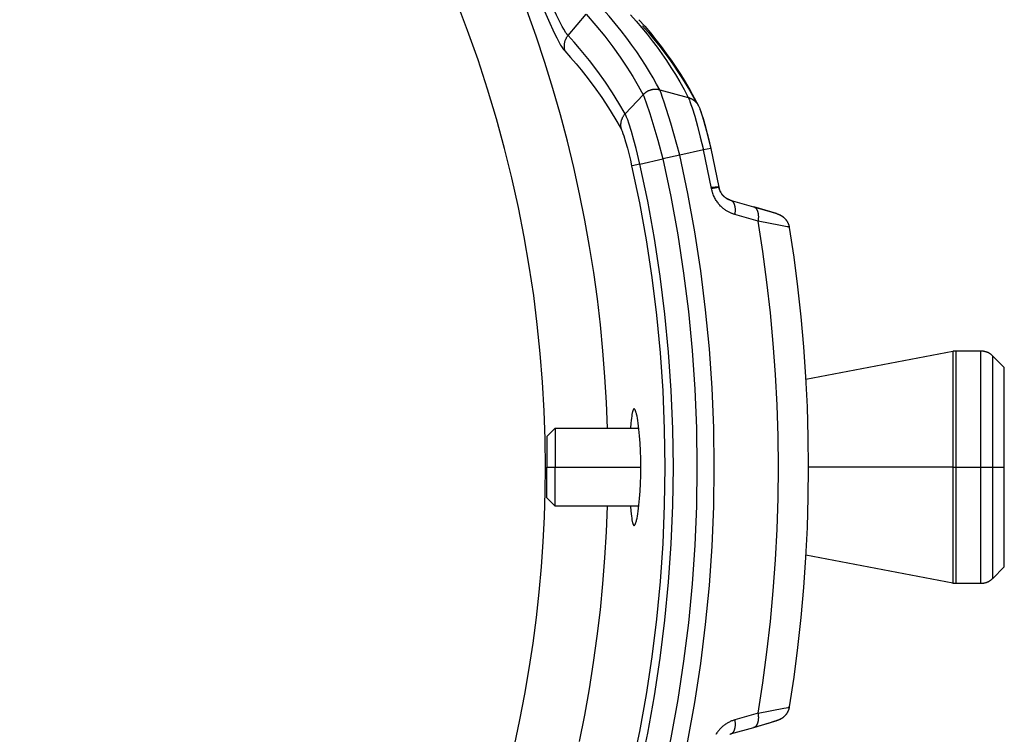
# Model space of a CAD drawing. Header units: millimetres. Extents: x -5878 to -4878, y 4408 to 5408.
# Tile 115 of 119: x -5133 to -5073, y 5123 to 5166. Entities that reach past the tile are written whole.
import ezdxf

# ---------------------------------------------------------------- set-up
doc = ezdxf.new("R2010")
doc.units = ezdxf.units.MM
doc.layers.add('SHOW Mini_Safetyfree Holder', color=7, linetype='Continuous', true_color=0x000000)
doc.styles.add('Arial Standard', font='txt')
doc.dimstyles.get("Standard").update_dxf_attribs({"dimscale": 10, "dimtxt": 2.5, "dimasz": 3, "dimexe": 1, "dimexo": 0.5, "dimgap": 0.8, "dimtad": 1, "dimtoh": 1, "dimzin": 1, "dimdsep": 46, "dimtxsty": 'Arial Standard', "dimblk": 'OPEN90', "dimcen": 2.5, "dimadec": 1, "dimazin": 1, "dimtfac": 1, "dimtdec": 4, "dimtix": 1, "dimtofl": 0, "dimtmove": 1, "dimatfit": 3, "dimldrblk": 'OPEN90', "dimfxl": 1, "dimtolj": 1, "dimtzin": 1, "dimarcsym": 0})

# ---------------------------------------------------------------- blocks, each defined once
blk = doc.blocks.new('*D5')
at = {"layer": 'Defpoints', "color": 0}
for p in [(-5274.713, 5257.497), (-5274.713, 5160.984), (-5085.213, 5160.984)]:
    blk.add_point(p, dxfattribs=at)
at = {"layer": 'SHOW Mini_Safetyfree Holder', "color": 0, "lineweight": -2}
for p, q in [((-5274.713, 5166.984), (-5274.713, 5260.497)), ((-5085.213, 5166.984), (-5085.213, 5260.497)), ((-5091.213, 5257.497), (-5268.713, 5257.497))]:
    blk.add_line(p, q, dxfattribs=at)
at = {"layer": 'SHOW Mini_Safetyfree Holder', "color": 0}
for points in [[(-5268.713, 5258.497), (-5268.713, 5256.497), (-5274.713, 5257.497)], [(-5091.213, 5256.497), (-5091.213, 5258.497), (-5085.213, 5257.497)]]:
    blk.add_solid(points, dxfattribs=at)
at = {"layer": 'SHOW Mini_Safetyfree Holder', "color": 0, "insert": (-5179.963, 5264.492), "char_height": 9, "attachment_point": 5, "style": 'Arial Standard'}
blk.add_mtext('\\A1;189.50', dxfattribs=at)
blk = doc.blocks.new('*D6')
at = {"layer": 'Defpoints', "color": 0}
for p in [(-5280.926, 5291.317), (-5280.926, 5160.984), (-5073.426, 5160.984)]:
    blk.add_point(p, dxfattribs=at)
at = {"layer": 'SHOW Mini_Safetyfree Holder', "color": 0, "lineweight": -2}
for p, q in [((-5280.926, 5166.984), (-5280.926, 5294.317)), ((-5073.426, 5166.984), (-5073.426, 5294.317)), ((-5079.426, 5291.317), (-5274.926, 5291.317))]:
    blk.add_line(p, q, dxfattribs=at)
at = {"layer": 'SHOW Mini_Safetyfree Holder', "color": 0}
for points in [[(-5274.926, 5292.317), (-5274.926, 5290.317), (-5280.926, 5291.317)], [(-5079.426, 5290.317), (-5079.426, 5292.317), (-5073.426, 5291.317)]]:
    blk.add_solid(points, dxfattribs=at)
at = {"layer": 'SHOW Mini_Safetyfree Holder', "color": 0, "insert": (-5177.176, 5298.311), "char_height": 9, "attachment_point": 5, "style": 'Arial Standard'}
blk.add_mtext('\\A1;207.50', dxfattribs=at)

msp = doc.modelspace()

# ---------------------------------------------------------------- linework, layer by layer
at = {"layer": 'SHOW Mini_Safetyfree Holder', "color": 18, "lineweight": -3, "true_color": 0x000000}
for points in [[(-5102.058, 5169.346), (-5101.202, 5167.254), (-5100.827, 5166.388), (-5100.483, 5165.642), (-5100.335, 5165.342), (-5100.206, 5165.095), (-5100.096, 5164.899), (-5100.047, 5164.817), (-5100.002, 5164.745), (-5099.96, 5164.682), (-5099.94, 5164.654), (-5099.921, 5164.628), (-5099.903, 5164.604), (-5099.885, 5164.582), (-5099.869, 5164.563), (-5099.853, 5164.545)], [(-5099.652, 5165.476), (-5099.664, 5165.488), (-5099.677, 5165.502), (-5099.69, 5165.517), (-5099.703, 5165.534), (-5099.717, 5165.552), (-5099.732, 5165.571), (-5099.763, 5165.615), (-5099.796, 5165.664), (-5099.831, 5165.719), (-5099.91, 5165.851), (-5100.001, 5166.014), (-5100.104, 5166.21), (-5100.345, 5166.703), (-5100.618, 5167.302), (-5101.212, 5168.7), (-5101.554, 5169.544)], [(-5101.014, 5139.508), (-5101.033, 5141.198), (-5101.09, 5142.903), (-5101.186, 5144.62), (-5101.322, 5146.35), (-5101.499, 5148.091), (-5101.718, 5149.841), (-5101.98, 5151.6), (-5102.285, 5153.365), (-5102.635, 5155.135), (-5103.029, 5156.909), (-5103.468, 5158.685), (-5103.953, 5160.462), (-5104.485, 5162.237), (-5105.063, 5164.01), (-5105.688, 5165.777), (-5106.361, 5167.539)], [(-5097.281, 5141.858), (-5097.341, 5143.399), (-5097.431, 5144.949), (-5097.553, 5146.506), (-5097.706, 5148.069), (-5097.891, 5149.638), (-5098.108, 5151.212), (-5098.357, 5152.789), (-5098.64, 5154.37), (-5098.956, 5155.952), (-5099.306, 5157.535), (-5099.689, 5159.117), (-5100.107, 5160.699), (-5100.558, 5162.278), (-5101.045, 5163.854), (-5101.565, 5165.426), (-5102.12, 5166.991)], [(-5094.14, 5162.199), (-5094.332, 5162.555), (-5094.538, 5162.921), (-5094.76, 5163.298), (-5094.997, 5163.685), (-5095.252, 5164.081), (-5095.524, 5164.486), (-5095.815, 5164.9), (-5096.126, 5165.322), (-5096.458, 5165.752), (-5096.811, 5166.19), (-5097.187, 5166.635), (-5097.587, 5167.087)], [(-5099.652, 5165.476), (-5098.57, 5166.749)], [(-5098.57, 5166.749), (-5097.982, 5166.081), (-5097.447, 5165.429), (-5096.959, 5164.793), (-5096.517, 5164.175), (-5096.117, 5163.577), (-5095.756, 5162.999), (-5095.431, 5162.443), (-5095.14, 5161.911)], [(-5095.894, 5166.719), (-5095.552, 5166.333), (-5095.221, 5165.943), (-5094.902, 5165.552), (-5094.595, 5165.16), (-5094.301, 5164.769), (-5094.018, 5164.375), (-5093.742, 5163.973), (-5093.47, 5163.558), (-5093.201, 5163.127), (-5092.936, 5162.68), (-5092.676, 5162.218), (-5092.423, 5161.742)], [(-5095.387, 5166.425), (-5095.037, 5166.028), (-5094.698, 5165.626), (-5094.369, 5165.22), (-5094.051, 5164.809), (-5093.746, 5164.399), (-5093.451, 5163.984), (-5093.166, 5163.566), (-5092.891, 5163.143), (-5092.603, 5162.677), (-5092.327, 5162.206), (-5092.063, 5161.731), (-5091.811, 5161.251)], [(-5095.185, 5166.065), (-5094.845, 5165.674), (-5094.516, 5165.281), (-5094.198, 5164.886), (-5093.893, 5164.49), (-5093.6, 5164.096), (-5093.318, 5163.698), (-5093.044, 5163.292), (-5092.774, 5162.873), (-5092.354, 5162.18), (-5092.148, 5161.818), (-5091.945, 5161.447)], [(-5099.652, 5165.476), (-5099.671, 5165.452), (-5099.69, 5165.428), (-5099.708, 5165.404), (-5099.725, 5165.378), (-5099.742, 5165.352), (-5099.758, 5165.326), (-5099.773, 5165.298), (-5099.787, 5165.271), (-5099.801, 5165.242), (-5099.814, 5165.214), (-5099.826, 5165.184), (-5099.837, 5165.155), (-5099.847, 5165.125), (-5099.856, 5165.094), (-5099.864, 5165.064), (-5099.871, 5165.033), (-5099.877, 5165.002), (-5099.882, 5164.97), (-5099.887, 5164.939), (-5099.89, 5164.908), (-5099.892, 5164.876), (-5099.893, 5164.845), (-5099.893, 5164.814), (-5099.893, 5164.783), (-5099.891, 5164.752), (-5099.888, 5164.721), (-5099.884, 5164.691), (-5099.88, 5164.661), (-5099.874, 5164.632), (-5099.868, 5164.602), (-5099.861, 5164.573), (-5099.853, 5164.545)], [(-5096.219, 5160.766), (-5096.594, 5161.413), (-5096.979, 5162.031), (-5097.401, 5162.664), (-5097.861, 5163.308), (-5098.371, 5163.976), (-5098.653, 5164.326), (-5098.958, 5164.691), (-5099.29, 5165.074), (-5099.652, 5165.476)], [(-5099.853, 5164.545), (-5099.496, 5164.147), (-5099.167, 5163.765), (-5098.866, 5163.402), (-5098.588, 5163.055), (-5098.084, 5162.391), (-5097.63, 5161.75), (-5097.214, 5161.121), (-5096.835, 5160.506), (-5096.466, 5159.862)], [(-5094.14, 5162.199), (-5094.162, 5162.204), (-5094.184, 5162.209), (-5094.206, 5162.214), (-5094.228, 5162.218), (-5094.251, 5162.222), (-5094.273, 5162.225), (-5094.296, 5162.227), (-5094.318, 5162.229), (-5094.341, 5162.231), (-5094.363, 5162.232), (-5094.386, 5162.232), (-5094.409, 5162.232), (-5094.432, 5162.232), (-5094.454, 5162.231), (-5094.477, 5162.229), (-5094.5, 5162.227), (-5094.522, 5162.225), (-5094.545, 5162.222), (-5094.567, 5162.218), (-5094.59, 5162.214), (-5094.612, 5162.209), (-5094.634, 5162.204), (-5094.656, 5162.199), (-5094.678, 5162.193), (-5094.7, 5162.186), (-5094.722, 5162.179), (-5094.743, 5162.172), (-5094.765, 5162.164), (-5094.786, 5162.155), (-5094.807, 5162.146), (-5094.828, 5162.137), (-5094.848, 5162.127), (-5094.869, 5162.117), (-5094.889, 5162.106), (-5094.909, 5162.095), (-5094.928, 5162.083), (-5094.948, 5162.071), (-5094.967, 5162.058), (-5094.985, 5162.045), (-5095.004, 5162.032), (-5095.022, 5162.018), (-5095.04, 5162.004), (-5095.058, 5161.989), (-5095.075, 5161.975), (-5095.092, 5161.959), (-5095.108, 5161.944), (-5095.124, 5161.928), (-5095.14, 5161.911)], [(-5092.929, 5158.273), (-5093.472, 5160.197), (-5093.868, 5161.461), (-5093.968, 5161.754), (-5094.061, 5162.009), (-5094.103, 5162.114), (-5094.122, 5162.16), (-5094.14, 5162.199)], [(-5094.14, 5162.199), (-5092.423, 5161.742)], [(-5096.219, 5160.766), (-5095.14, 5161.911)], [(-5095.14, 5161.911), (-5095.121, 5161.869), (-5095.1, 5161.82), (-5095.055, 5161.706), (-5094.954, 5161.429), (-5094.737, 5160.776), (-5094.256, 5159.175), (-5093.946, 5158.055)], [(-5092.423, 5161.742), (-5092.413, 5161.721), (-5092.402, 5161.697), (-5092.379, 5161.643), (-5092.353, 5161.577), (-5092.325, 5161.503), (-5092.262, 5161.325), (-5092.192, 5161.114), (-5092.04, 5160.615), (-5091.875, 5160.029), (-5091.7, 5159.357), (-5091.514, 5158.59)], [(-5092.423, 5161.742), (-5092.399, 5161.735), (-5092.376, 5161.728), (-5092.352, 5161.72), (-5092.328, 5161.711), (-5092.305, 5161.702), (-5092.282, 5161.692), (-5092.258, 5161.682), (-5092.236, 5161.671), (-5092.213, 5161.659), (-5092.191, 5161.647), (-5092.169, 5161.634), (-5092.147, 5161.62), (-5092.126, 5161.606), (-5092.105, 5161.591), (-5092.084, 5161.576), (-5092.064, 5161.56), (-5092.044, 5161.544), (-5092.025, 5161.527), (-5092.006, 5161.51), (-5091.988, 5161.492), (-5091.97, 5161.474), (-5091.953, 5161.456), (-5091.936, 5161.437), (-5091.92, 5161.417), (-5091.904, 5161.397), (-5091.889, 5161.377), (-5091.875, 5161.357), (-5091.861, 5161.336), (-5091.848, 5161.315), (-5091.835, 5161.294), (-5091.823, 5161.273), (-5091.812, 5161.251)], [(-5091.812, 5161.251), (-5091.79, 5161.207), (-5091.77, 5161.162), (-5091.751, 5161.119), (-5091.734, 5161.078), (-5091.702, 5160.993), (-5091.669, 5160.903), (-5091.604, 5160.708), (-5091.535, 5160.484), (-5091.392, 5159.977), (-5091.239, 5159.382), (-5091.076, 5158.686)], [(-5091.734, 5161.04), (-5091.725, 5161.021), (-5091.715, 5161), (-5091.705, 5160.976), (-5091.694, 5160.949), (-5091.67, 5160.887), (-5091.644, 5160.815), (-5091.587, 5160.641), (-5091.523, 5160.434), (-5091.386, 5159.949), (-5091.237, 5159.368), (-5091.077, 5158.686)], [(-5096.219, 5160.766), (-5096.239, 5160.744), (-5096.259, 5160.721), (-5096.278, 5160.698), (-5096.296, 5160.674), (-5096.314, 5160.649), (-5096.331, 5160.624), (-5096.347, 5160.598), (-5096.363, 5160.571), (-5096.378, 5160.544), (-5096.392, 5160.517), (-5096.405, 5160.488), (-5096.417, 5160.46), (-5096.428, 5160.431), (-5096.439, 5160.402), (-5096.449, 5160.372), (-5096.457, 5160.342), (-5096.465, 5160.312), (-5096.472, 5160.282), (-5096.477, 5160.251), (-5096.482, 5160.221), (-5096.486, 5160.19), (-5096.489, 5160.159), (-5096.491, 5160.129), (-5096.492, 5160.098), (-5096.492, 5160.068), (-5096.491, 5160.038), (-5096.489, 5160.008), (-5096.486, 5159.978), (-5096.482, 5159.948), (-5096.477, 5159.919), (-5096.472, 5159.891), (-5096.466, 5159.862)], [(-5095.329, 5157.743), (-5095.558, 5158.676), (-5095.695, 5159.188), (-5095.844, 5159.708), (-5095.996, 5160.191), (-5096.066, 5160.395), (-5096.128, 5160.561), (-5096.155, 5160.628), (-5096.179, 5160.683), (-5096.2, 5160.729), (-5096.21, 5160.748), (-5096.219, 5160.766)], [(-5096.466, 5159.862), (-5096.459, 5159.85), (-5096.451, 5159.835), (-5096.444, 5159.819), (-5096.436, 5159.802), (-5096.418, 5159.761), (-5096.399, 5159.712), (-5096.354, 5159.588), (-5096.302, 5159.437), (-5096.193, 5159.081), (-5096.087, 5158.698), (-5095.903, 5157.966), (-5095.828, 5157.638)], [(-5091.514, 5158.59), (-5092.929, 5158.273)], [(-5091.076, 5158.686), (-5091.076, 5158.686), (-5091.076, 5158.686), (-5091.076, 5158.686), (-5091.076, 5158.686), (-5091.076, 5158.686), (-5091.076, 5158.686), (-5091.076, 5158.686), (-5091.076, 5158.686), (-5091.076, 5158.686), (-5091.076, 5158.686), (-5091.076, 5158.686), (-5091.076, 5158.686), (-5091.514, 5158.59)], [(-5091.03, 5156.27), (-5091.514, 5158.59)], [(-5091.077, 5158.686), (-5090.591, 5156.355)], [(-5091.076, 5158.686), (-5090.589, 5156.356)], [(-5095.329, 5157.743), (-5093.946, 5158.055)], [(-5092.929, 5158.273), (-5093.946, 5158.055)], [(-5093.946, 5158.055), (-5093.472, 5155.782), (-5093.059, 5153.492), (-5092.708, 5151.186), (-5092.419, 5148.866), (-5092.194, 5146.536), (-5092.033, 5144.198), (-5091.936, 5141.855), (-5091.904, 5139.509), (-5091.936, 5137.163), (-5092.033, 5134.82), (-5092.194, 5132.482), (-5092.419, 5130.152), (-5092.707, 5127.833), (-5093.058, 5125.526), (-5093.471, 5123.236), (-5093.945, 5120.963)], [(-5092.93, 5120.741), (-5092.45, 5123.04), (-5092.032, 5125.358), (-5091.677, 5127.692), (-5091.386, 5130.039), (-5091.158, 5132.396), (-5090.995, 5134.762), (-5090.897, 5137.133), (-5090.864, 5139.507), (-5090.897, 5141.88), (-5090.995, 5144.251), (-5091.158, 5146.617), (-5091.385, 5148.975), (-5091.677, 5151.322), (-5092.032, 5153.655), (-5092.449, 5155.973), (-5092.929, 5158.273)], [(-5095.329, 5157.743), (-5095.805, 5157.641), (-5095.82, 5157.639), (-5095.825, 5157.638), (-5095.827, 5157.638), (-5095.828, 5157.638), (-5095.828, 5157.638)], [(-5095.828, 5157.638), (-5095.365, 5155.416), (-5094.961, 5153.177), (-5094.618, 5150.922), (-5094.336, 5148.655), (-5094.116, 5146.377), (-5093.958, 5144.092), (-5093.864, 5141.801), (-5093.832, 5139.508), (-5093.864, 5137.214), (-5093.958, 5134.924), (-5094.116, 5132.638), (-5094.336, 5130.361), (-5094.618, 5128.093), (-5094.961, 5125.839), (-5095.365, 5123.6), (-5095.828, 5121.378)], [(-5095.329, 5121.272), (-5094.863, 5123.506), (-5094.457, 5125.758), (-5094.112, 5128.026), (-5093.828, 5130.307), (-5093.607, 5132.598), (-5093.449, 5134.897), (-5093.354, 5137.201), (-5093.322, 5139.507), (-5093.354, 5141.814), (-5093.449, 5144.118), (-5093.607, 5146.417), (-5093.828, 5148.708), (-5094.112, 5150.989), (-5094.457, 5153.256), (-5094.863, 5155.509), (-5095.329, 5157.743)], [(-5090.591, 5156.355), (-5090.69, 5156.347), (-5090.798, 5156.341), (-5090.916, 5156.337), (-5091.043, 5156.336)], [(-5091.03, 5156.27), (-5090.707, 5156.333), (-5090.618, 5156.35), (-5090.597, 5156.354), (-5090.591, 5156.355), (-5090.59, 5156.356), (-5090.59, 5156.356), (-5090.589, 5156.356), (-5090.589, 5156.356), (-5090.589, 5156.356)], [(-5089.63, 5154.709), (-5089.666, 5154.72), (-5089.703, 5154.732), (-5089.739, 5154.744), (-5089.776, 5154.758), (-5089.814, 5154.773), (-5089.851, 5154.788), (-5089.889, 5154.805), (-5089.928, 5154.823), (-5089.966, 5154.842), (-5090.005, 5154.862), (-5090.044, 5154.884), (-5090.083, 5154.907), (-5090.122, 5154.931), (-5090.162, 5154.956), (-5090.202, 5154.983), (-5090.241, 5155.012), (-5090.281, 5155.042), (-5090.321, 5155.073), (-5090.361, 5155.107), (-5090.401, 5155.142), (-5090.44, 5155.179), (-5090.48, 5155.218), (-5090.519, 5155.26), (-5090.559, 5155.304), (-5090.598, 5155.35), (-5090.636, 5155.399), (-5090.674, 5155.45), (-5090.711, 5155.503), (-5090.747, 5155.557), (-5090.782, 5155.614), (-5090.815, 5155.673), (-5090.847, 5155.732), (-5090.877, 5155.794), (-5090.905, 5155.857), (-5090.931, 5155.921), (-5090.943, 5155.954), (-5090.955, 5155.987), (-5090.966, 5156.021), (-5090.977, 5156.055), (-5090.987, 5156.09), (-5090.997, 5156.125), (-5091.015, 5156.196), (-5091.03, 5156.27)], [(-5089.908, 5155.579), (-5089.925, 5155.585), (-5089.943, 5155.59), (-5089.961, 5155.597), (-5089.979, 5155.603), (-5089.997, 5155.611), (-5090.015, 5155.619), (-5090.034, 5155.627), (-5090.052, 5155.636), (-5090.071, 5155.645), (-5090.09, 5155.655), (-5090.109, 5155.666), (-5090.128, 5155.677), (-5090.147, 5155.69), (-5090.166, 5155.702), (-5090.186, 5155.716), (-5090.205, 5155.73), (-5090.224, 5155.745), (-5090.244, 5155.761), (-5090.263, 5155.777), (-5090.283, 5155.795), (-5090.302, 5155.813), (-5090.321, 5155.833), (-5090.34, 5155.853), (-5090.36, 5155.875), (-5090.379, 5155.898), (-5090.397, 5155.922), (-5090.416, 5155.948), (-5090.434, 5155.974), (-5090.452, 5156.001), (-5090.469, 5156.029), (-5090.485, 5156.058), (-5090.5, 5156.088), (-5090.515, 5156.119), (-5090.529, 5156.151), (-5090.542, 5156.183), (-5090.554, 5156.216), (-5090.564, 5156.25), (-5090.574, 5156.284), (-5090.583, 5156.32), (-5090.591, 5156.355)], [(-5090.589, 5156.356), (-5090.586, 5156.337), (-5090.582, 5156.319), (-5090.577, 5156.301), (-5090.573, 5156.283), (-5090.563, 5156.248), (-5090.551, 5156.213), (-5090.539, 5156.179), (-5090.525, 5156.146), (-5090.511, 5156.113), (-5090.496, 5156.081), (-5090.48, 5156.051), (-5090.463, 5156.021), (-5090.445, 5155.993), (-5090.427, 5155.965), (-5090.409, 5155.939), (-5090.39, 5155.914), (-5090.37, 5155.889), (-5090.35, 5155.866), (-5090.331, 5155.845), (-5090.312, 5155.825), (-5090.293, 5155.806), (-5090.273, 5155.787), (-5090.253, 5155.77), (-5090.233, 5155.753), (-5090.213, 5155.737), (-5090.193, 5155.722), (-5090.174, 5155.708), (-5090.155, 5155.695), (-5090.136, 5155.683), (-5090.117, 5155.671), (-5090.098, 5155.66), (-5090.078, 5155.65), (-5090.059, 5155.64), (-5090.04, 5155.63), (-5090.022, 5155.622), (-5090.005, 5155.614), (-5089.987, 5155.607), (-5089.969, 5155.6), (-5089.951, 5155.594), (-5089.933, 5155.587), (-5089.915, 5155.582), (-5089.898, 5155.576)], [(-5089.898, 5155.576), (-5088.501, 5155.177)], [(-5089.898, 5155.576), (-5089.893, 5155.575), (-5089.888, 5155.574), (-5089.884, 5155.572), (-5089.879, 5155.57), (-5089.874, 5155.569), (-5089.869, 5155.567), (-5089.865, 5155.565), (-5089.86, 5155.563), (-5089.856, 5155.56), (-5089.851, 5155.558), (-5089.846, 5155.556), (-5089.842, 5155.553), (-5089.837, 5155.551), (-5089.833, 5155.548), (-5089.828, 5155.545), (-5089.824, 5155.542), (-5089.819, 5155.539), (-5089.815, 5155.536), (-5089.811, 5155.533), (-5089.806, 5155.53), (-5089.802, 5155.526), (-5089.797, 5155.523), (-5089.793, 5155.519), (-5089.789, 5155.516), (-5089.781, 5155.508), (-5089.772, 5155.5), (-5089.764, 5155.491), (-5089.756, 5155.482), (-5089.748, 5155.473), (-5089.741, 5155.463), (-5089.733, 5155.453), (-5089.726, 5155.442), (-5089.719, 5155.431), (-5089.712, 5155.42), (-5089.705, 5155.408), (-5089.698, 5155.396), (-5089.692, 5155.383), (-5089.686, 5155.37), (-5089.68, 5155.357), (-5089.674, 5155.343), (-5089.668, 5155.329), (-5089.663, 5155.315), (-5089.658, 5155.3), (-5089.653, 5155.285), (-5089.649, 5155.27), (-5089.644, 5155.254), (-5089.64, 5155.239), (-5089.637, 5155.222), (-5089.633, 5155.206), (-5089.63, 5155.189), (-5089.624, 5155.155), (-5089.619, 5155.12), (-5089.615, 5155.084), (-5089.612, 5155.048), (-5089.611, 5155.011), (-5089.61, 5154.974), (-5089.61, 5154.936), (-5089.611, 5154.898), (-5089.613, 5154.86), (-5089.616, 5154.822), (-5089.62, 5154.784), (-5089.624, 5154.747), (-5089.63, 5154.709)], [(-5088.501, 5155.177), (-5087.444, 5154.867), (-5087.111, 5154.761), (-5087.032, 5154.732), (-5086.982, 5154.713), (-5086.956, 5154.702), (-5086.93, 5154.69), (-5086.906, 5154.678), (-5086.879, 5154.664), (-5086.86, 5154.654), (-5086.841, 5154.643), (-5086.821, 5154.631), (-5086.8, 5154.618), (-5086.781, 5154.606), (-5086.762, 5154.593), (-5086.743, 5154.579), (-5086.724, 5154.564), (-5086.711, 5154.554), (-5086.698, 5154.543), (-5086.672, 5154.52), (-5086.646, 5154.496), (-5086.621, 5154.471), (-5086.597, 5154.445), (-5086.573, 5154.418), (-5086.562, 5154.404), (-5086.551, 5154.391), (-5086.54, 5154.377), (-5086.53, 5154.362), (-5086.513, 5154.338), (-5086.497, 5154.314), (-5086.481, 5154.289), (-5086.467, 5154.263), (-5086.453, 5154.237), (-5086.44, 5154.211), (-5086.427, 5154.185), (-5086.416, 5154.158), (-5086.405, 5154.13), (-5086.395, 5154.103), (-5086.386, 5154.075), (-5086.377, 5154.047), (-5086.37, 5154.019), (-5086.363, 5153.99), (-5086.357, 5153.961), (-5086.352, 5153.932)], [(-5088.501, 5155.177), (-5088.496, 5155.175), (-5088.491, 5155.174), (-5088.486, 5155.172), (-5088.482, 5155.171), (-5088.477, 5155.169), (-5088.472, 5155.167), (-5088.468, 5155.165), (-5088.463, 5155.163), (-5088.458, 5155.161), (-5088.454, 5155.158), (-5088.449, 5155.156), (-5088.445, 5155.153), (-5088.44, 5155.151), (-5088.435, 5155.148), (-5088.431, 5155.145), (-5088.426, 5155.143), (-5088.422, 5155.14), (-5088.418, 5155.136), (-5088.413, 5155.133), (-5088.409, 5155.13), (-5088.404, 5155.127), (-5088.4, 5155.123), (-5088.396, 5155.119), (-5088.391, 5155.116), (-5088.383, 5155.108), (-5088.375, 5155.1), (-5088.366, 5155.091), (-5088.358, 5155.082), (-5088.35, 5155.073), (-5088.343, 5155.063), (-5088.335, 5155.053), (-5088.328, 5155.042), (-5088.321, 5155.031), (-5088.314, 5155.019), (-5088.307, 5155.008), (-5088.3, 5154.995), (-5088.294, 5154.983), (-5088.288, 5154.97), (-5088.282, 5154.956), (-5088.276, 5154.943), (-5088.27, 5154.929), (-5088.265, 5154.914), (-5088.26, 5154.899), (-5088.255, 5154.884), (-5088.251, 5154.869), (-5088.246, 5154.853), (-5088.242, 5154.837), (-5088.238, 5154.821), (-5088.235, 5154.804), (-5088.231, 5154.788), (-5088.226, 5154.753), (-5088.221, 5154.718), (-5088.217, 5154.682), (-5088.214, 5154.646), (-5088.212, 5154.609), (-5088.212, 5154.571), (-5088.212, 5154.533), (-5088.213, 5154.495), (-5088.215, 5154.457), (-5088.218, 5154.419), (-5088.222, 5154.381), (-5088.227, 5154.343), (-5088.232, 5154.306)], [(-5087.075, 5154.738), (-5087.075, 5154.738), (-5087.075, 5154.738), (-5087.075, 5154.738), (-5087.075, 5154.738), (-5087.075, 5154.738), (-5087.075, 5154.738), (-5087.075, 5154.738), (-5087.075, 5154.738), (-5087.075, 5154.739), (-5087.075, 5154.739), (-5087.075, 5154.739), (-5087.075, 5154.739), (-5087.075, 5154.739), (-5087.075, 5154.739), (-5087.075, 5154.739), (-5087.075, 5154.739), (-5087.075, 5154.739), (-5087.075, 5154.739), (-5087.075, 5154.739), (-5087.075, 5154.739), (-5087.075, 5154.739), (-5087.075, 5154.739), (-5087.075, 5154.739), (-5087.075, 5154.739), (-5087.075, 5154.739), (-5087.075, 5154.739), (-5087.075, 5154.74), (-5087.075, 5154.74), (-5087.075, 5154.74), (-5087.075, 5154.74), (-5087.075, 5154.74), (-5087.075, 5154.74), (-5087.075, 5154.74), (-5087.075, 5154.74), (-5087.075, 5154.74), (-5087.075, 5154.74), (-5087.075, 5154.74), (-5087.075, 5154.74), (-5087.075, 5154.74), (-5087.075, 5154.74), (-5087.075, 5154.74), (-5087.075, 5154.741), (-5087.075, 5154.741), (-5087.075, 5154.741), (-5087.075, 5154.741), (-5087.076, 5154.741), (-5087.076, 5154.741), (-5087.076, 5154.741), (-5087.076, 5154.742), (-5087.077, 5154.742), (-5087.077, 5154.742), (-5087.078, 5154.743), (-5087.078, 5154.743), (-5087.079, 5154.743), (-5087.08, 5154.744), (-5087.082, 5154.745), (-5087.084, 5154.746), (-5087.089, 5154.748), (-5087.094, 5154.751), (-5087.108, 5154.756), (-5087.126, 5154.763), (-5087.171, 5154.779), (-5087.471, 5154.875), (-5088.491, 5155.174)], [(-5088.232, 5154.306), (-5089.63, 5154.709)], [(-5087.075, 5154.738), (-5087.043, 5154.729), (-5087.01, 5154.718), (-5086.978, 5154.706), (-5086.961, 5154.699), (-5086.945, 5154.693), (-5086.929, 5154.685), (-5086.913, 5154.678), (-5086.897, 5154.67), (-5086.881, 5154.662), (-5086.866, 5154.654), (-5086.85, 5154.645), (-5086.835, 5154.636), (-5086.819, 5154.627), (-5086.804, 5154.618), (-5086.789, 5154.608), (-5086.774, 5154.598), (-5086.759, 5154.587), (-5086.744, 5154.576), (-5086.73, 5154.565), (-5086.715, 5154.554), (-5086.701, 5154.543), (-5086.687, 5154.531), (-5086.673, 5154.519), (-5086.66, 5154.506), (-5086.646, 5154.494), (-5086.633, 5154.481), (-5086.621, 5154.468), (-5086.608, 5154.454), (-5086.595, 5154.441), (-5086.583, 5154.427), (-5086.571, 5154.413), (-5086.56, 5154.399), (-5086.549, 5154.384), (-5086.537, 5154.37), (-5086.527, 5154.355), (-5086.516, 5154.34), (-5086.506, 5154.325), (-5086.496, 5154.309), (-5086.486, 5154.294), (-5086.477, 5154.278), (-5086.468, 5154.262), (-5086.459, 5154.246), (-5086.451, 5154.23), (-5086.443, 5154.214), (-5086.435, 5154.198), (-5086.428, 5154.182), (-5086.42, 5154.165), (-5086.414, 5154.149), (-5086.407, 5154.132), (-5086.401, 5154.115), (-5086.395, 5154.099), (-5086.389, 5154.082), (-5086.384, 5154.065), (-5086.379, 5154.048), (-5086.374, 5154.032), (-5086.366, 5153.998), (-5086.359, 5153.964), (-5086.353, 5153.931)], [(-5088.232, 5124.71), (-5087.947, 5126.539), (-5087.699, 5128.376), (-5087.489, 5130.221), (-5087.317, 5132.071), (-5087.182, 5133.926), (-5087.086, 5135.785), (-5087.029, 5137.646), (-5087.009, 5139.508), (-5087.029, 5141.37), (-5087.086, 5143.231), (-5087.182, 5145.09), (-5087.317, 5146.945), (-5087.489, 5148.795), (-5087.699, 5150.639), (-5087.947, 5152.477), (-5088.232, 5154.306)], [(-5086.352, 5153.932), (-5086.352, 5153.932), (-5086.352, 5153.932), (-5086.352, 5153.932), (-5086.352, 5153.932), (-5086.352, 5153.932), (-5086.352, 5153.932), (-5086.352, 5153.933), (-5086.352, 5153.933), (-5086.352, 5153.933), (-5086.352, 5153.933), (-5086.352, 5153.933), (-5086.352, 5153.933), (-5086.352, 5153.933), (-5086.352, 5153.933), (-5086.352, 5153.933), (-5086.352, 5153.933), (-5086.353, 5153.933), (-5086.353, 5153.933), (-5086.353, 5153.933), (-5086.353, 5153.933), (-5086.353, 5153.933), (-5086.353, 5153.934), (-5086.353, 5153.934), (-5086.354, 5153.934), (-5086.354, 5153.934), (-5086.354, 5153.934), (-5086.355, 5153.935), (-5086.355, 5153.935), (-5086.356, 5153.935), (-5086.357, 5153.936), (-5086.358, 5153.936), (-5086.36, 5153.937), (-5086.362, 5153.938), (-5086.365, 5153.939), (-5086.37, 5153.94), (-5086.384, 5153.945), (-5086.423, 5153.955), (-5086.477, 5153.968), (-5086.871, 5154.05), (-5088.232, 5154.306)], [(-5086.353, 5153.931), (-5086.353, 5153.931), (-5086.353, 5153.931), (-5086.353, 5153.931), (-5086.353, 5153.931), (-5086.353, 5153.931), (-5086.353, 5153.931), (-5086.353, 5153.931), (-5086.352, 5153.931), (-5086.352, 5153.931), (-5086.352, 5153.931), (-5086.352, 5153.931), (-5086.352, 5153.931), (-5086.352, 5153.931), (-5086.352, 5153.931), (-5086.352, 5153.931), (-5086.352, 5153.931), (-5086.352, 5153.931), (-5086.352, 5153.931), (-5086.352, 5153.931), (-5086.352, 5153.931), (-5086.352, 5153.931), (-5086.352, 5153.932), (-5086.352, 5153.932), (-5086.352, 5153.932), (-5086.352, 5153.932), (-5086.352, 5153.932), (-5086.352, 5153.932), (-5086.352, 5153.932), (-5086.352, 5153.932), (-5086.352, 5153.932), (-5086.352, 5153.932), (-5086.352, 5153.932), (-5086.352, 5153.932), (-5086.352, 5153.932), (-5086.352, 5153.932), (-5086.352, 5153.932), (-5086.352, 5153.932), (-5086.352, 5153.932), (-5086.352, 5153.932)], [(-5086.353, 5153.931), (-5086.088, 5152.146), (-5085.857, 5150.354), (-5085.661, 5148.556), (-5085.501, 5146.753), (-5085.376, 5144.945), (-5085.286, 5143.135), (-5085.233, 5141.322), (-5085.215, 5139.508), (-5085.233, 5137.694), (-5085.286, 5135.881), (-5085.376, 5134.07), (-5085.501, 5132.263), (-5085.661, 5130.459), (-5085.857, 5128.661), (-5086.088, 5126.869), (-5086.353, 5125.085)], [(-5086.352, 5153.932), (-5086.086, 5152.147), (-5085.856, 5150.355), (-5085.66, 5148.557), (-5085.499, 5146.754), (-5085.374, 5144.946), (-5085.285, 5143.135), (-5085.231, 5141.322), (-5085.213, 5139.508), (-5085.231, 5137.694), (-5085.285, 5135.881), (-5085.374, 5134.07), (-5085.499, 5132.262), (-5085.66, 5130.458), (-5085.856, 5128.66), (-5086.086, 5126.868), (-5086.352, 5125.083)], [(-5085.367, 5144.805), (-5076.518, 5146.49)], [(-5076.518, 5146.49), (-5076.495, 5146.494), (-5076.471, 5146.498), (-5076.447, 5146.501), (-5076.424, 5146.504), (-5076.4, 5146.505), (-5076.377, 5146.507), (-5076.354, 5146.508), (-5076.331, 5146.508)], [(-5076.518, 5146.49), (-5076.518, 5146.49), (-5076.518, 5146.49), (-5076.518, 5146.488), (-5076.518, 5146.483), (-5076.518, 5146.462), (-5076.518, 5146.374), (-5076.518, 5146), (-5076.518, 5144.445), (-5076.518, 5139.508)], [(-5076.331, 5146.508), (-5074.84, 5146.508)], [(-5076.331, 5146.508), (-5076.331, 5146.508), (-5076.331, 5146.507), (-5076.331, 5146.506), (-5076.331, 5146.501), (-5076.331, 5146.479), (-5076.331, 5146.391), (-5076.331, 5146.016), (-5076.331, 5144.458), (-5076.331, 5139.508)], [(-5074.84, 5139.508), (-5074.84, 5144.458), (-5074.84, 5146.016), (-5074.84, 5146.391), (-5074.84, 5146.479), (-5074.84, 5146.501), (-5074.84, 5146.506), (-5074.84, 5146.507), (-5074.84, 5146.508), (-5074.84, 5146.508)], [(-5074.84, 5146.508), (-5074.818, 5146.508), (-5074.795, 5146.507), (-5074.773, 5146.506), (-5074.75, 5146.504), (-5074.727, 5146.501), (-5074.704, 5146.499), (-5074.681, 5146.495), (-5074.658, 5146.491), (-5074.635, 5146.487), (-5074.611, 5146.481), (-5074.588, 5146.476), (-5074.565, 5146.469), (-5074.541, 5146.462), (-5074.518, 5146.455), (-5074.495, 5146.446), (-5074.472, 5146.438), (-5074.449, 5146.428), (-5074.426, 5146.418), (-5074.403, 5146.407), (-5074.381, 5146.396), (-5074.358, 5146.384), (-5074.336, 5146.372), (-5074.314, 5146.359), (-5074.293, 5146.345), (-5074.271, 5146.33), (-5074.25, 5146.316), (-5074.23, 5146.3), (-5074.21, 5146.284), (-5074.19, 5146.268), (-5074.17, 5146.251), (-5074.151, 5146.233), (-5074.133, 5146.215)], [(-5074.133, 5146.215), (-5073.426, 5145.508)], [(-5074.133, 5146.215), (-5074.133, 5146.215), (-5074.133, 5146.214), (-5074.133, 5146.213), (-5074.133, 5146.208), (-5074.133, 5146.188), (-5074.133, 5146.103), (-5074.133, 5145.744), (-5074.133, 5144.25), (-5074.133, 5139.508)], [(-5073.426, 5139.508), (-5073.426, 5143.75), (-5073.426, 5145.087), (-5073.426, 5145.408), (-5073.426, 5145.484), (-5073.426, 5145.502), (-5073.426, 5145.506), (-5073.426, 5145.507), (-5073.426, 5145.508), (-5073.426, 5145.508)], [(-5095.68, 5143.008), (-5095.681, 5143.008), (-5095.682, 5143.008), (-5095.683, 5143.008), (-5095.683, 5143.008), (-5095.684, 5143.008), (-5095.685, 5143.008), (-5095.686, 5143.008), (-5095.686, 5143.008), (-5095.687, 5143.008), (-5095.688, 5143.008), (-5095.689, 5143.007), (-5095.689, 5143.007), (-5095.69, 5143.007), (-5095.691, 5143.007), (-5095.691, 5143.006), (-5095.692, 5143.006), (-5095.693, 5143.006), (-5095.694, 5143.006), (-5095.694, 5143.005), (-5095.695, 5143.005), (-5095.696, 5143.005), (-5095.697, 5143.004), (-5095.697, 5143.004), (-5095.698, 5143.003), (-5095.699, 5143.003), (-5095.7, 5143.002), (-5095.701, 5143.002), (-5095.702, 5143), (-5095.704, 5142.999), (-5095.705, 5142.998), (-5095.707, 5142.997), (-5095.708, 5142.996), (-5095.71, 5142.994), (-5095.711, 5142.993), (-5095.713, 5142.991), (-5095.714, 5142.99), (-5095.715, 5142.988), (-5095.717, 5142.986), (-5095.718, 5142.985), (-5095.72, 5142.983), (-5095.721, 5142.981), (-5095.724, 5142.977), (-5095.727, 5142.972), (-5095.73, 5142.968), (-5095.732, 5142.963), (-5095.735, 5142.957), (-5095.738, 5142.952), (-5095.741, 5142.946), (-5095.743, 5142.94), (-5095.749, 5142.927), (-5095.754, 5142.913), (-5095.759, 5142.898), (-5095.765, 5142.882), (-5095.77, 5142.864), (-5095.78, 5142.827), (-5095.79, 5142.785), (-5095.8, 5142.739), (-5095.809, 5142.689), (-5095.827, 5142.577), (-5095.843, 5142.45), (-5095.858, 5142.309), (-5095.872, 5142.152), (-5095.893, 5141.858)], [(-5095.281, 5139.508), (-5095.286, 5140.003), (-5095.299, 5140.489), (-5095.322, 5140.954), (-5095.352, 5141.391), (-5095.39, 5141.793), (-5095.433, 5142.148), (-5095.456, 5142.306), (-5095.48, 5142.448), (-5095.504, 5142.576), (-5095.529, 5142.689), (-5095.542, 5142.739), (-5095.555, 5142.785), (-5095.568, 5142.827), (-5095.581, 5142.865), (-5095.587, 5142.882), (-5095.593, 5142.898), (-5095.6, 5142.913), (-5095.606, 5142.927), (-5095.613, 5142.94), (-5095.616, 5142.946), (-5095.619, 5142.952), (-5095.622, 5142.958), (-5095.625, 5142.963), (-5095.628, 5142.968), (-5095.631, 5142.972), (-5095.635, 5142.977), (-5095.638, 5142.981), (-5095.641, 5142.985), (-5095.642, 5142.986), (-5095.644, 5142.988), (-5095.645, 5142.99), (-5095.647, 5142.991), (-5095.649, 5142.993), (-5095.65, 5142.994), (-5095.652, 5142.996), (-5095.653, 5142.997), (-5095.655, 5142.998), (-5095.656, 5142.999), (-5095.658, 5143.001), (-5095.659, 5143.002), (-5095.661, 5143.002), (-5095.662, 5143.003), (-5095.663, 5143.004), (-5095.664, 5143.004), (-5095.665, 5143.005), (-5095.665, 5143.005), (-5095.666, 5143.005), (-5095.667, 5143.006), (-5095.668, 5143.006), (-5095.668, 5143.006), (-5095.669, 5143.006), (-5095.67, 5143.007), (-5095.671, 5143.007), (-5095.671, 5143.007), (-5095.672, 5143.007), (-5095.673, 5143.008), (-5095.674, 5143.008), (-5095.674, 5143.008), (-5095.675, 5143.008), (-5095.676, 5143.008), (-5095.677, 5143.008), (-5095.677, 5143.008), (-5095.678, 5143.008), (-5095.679, 5143.008), (-5095.68, 5143.008), (-5095.68, 5143.008)], [(-5100.926, 5141.358), (-5100.426, 5141.858)], [(-5100.926, 5141.358), (-5100.926, 5141.358), (-5100.926, 5141.358), (-5100.926, 5141.357), (-5100.926, 5141.356), (-5100.926, 5141.35), (-5100.926, 5141.327), (-5100.926, 5141.228), (-5100.926, 5140.816), (-5100.926, 5139.508)], [(-5100.426, 5141.858), (-5100.426, 5141.858), (-5100.426, 5141.858), (-5100.426, 5141.857), (-5100.426, 5141.855), (-5100.426, 5141.848), (-5100.426, 5141.819), (-5100.426, 5141.693), (-5100.426, 5141.169), (-5100.426, 5139.508)], [(-5100.426, 5141.858), (-5095.397, 5141.858)], [(-5102.875, 5122.774), (-5102.545, 5124.316), (-5102.247, 5125.856), (-5101.983, 5127.394), (-5101.752, 5128.929), (-5101.553, 5130.46), (-5101.386, 5131.986), (-5101.251, 5133.506), (-5101.146, 5135.019), (-5101.072, 5136.524), (-5101.028, 5138.02), (-5101.014, 5139.508)], [(-5100.926, 5139.508), (-5100.426, 5139.508)], [(-5100.926, 5137.658), (-5100.926, 5139.508)], [(-5100.426, 5137.158), (-5100.426, 5137.158), (-5100.426, 5137.158), (-5100.426, 5137.158), (-5100.426, 5137.16), (-5100.426, 5137.167), (-5100.426, 5137.197), (-5100.426, 5137.323), (-5100.426, 5137.846), (-5100.426, 5139.508)], [(-5100.426, 5139.508), (-5095.281, 5139.508)], [(-5095.68, 5136.007), (-5095.68, 5136.007), (-5095.679, 5136.007), (-5095.678, 5136.007), (-5095.677, 5136.007), (-5095.677, 5136.007), (-5095.676, 5136.007), (-5095.675, 5136.008), (-5095.674, 5136.008), (-5095.674, 5136.008), (-5095.673, 5136.008), (-5095.672, 5136.008), (-5095.672, 5136.008), (-5095.671, 5136.009), (-5095.67, 5136.009), (-5095.669, 5136.009), (-5095.669, 5136.009), (-5095.668, 5136.01), (-5095.667, 5136.01), (-5095.666, 5136.01), (-5095.666, 5136.011), (-5095.665, 5136.011), (-5095.664, 5136.011), (-5095.663, 5136.012), (-5095.663, 5136.012), (-5095.661, 5136.013), (-5095.66, 5136.014), (-5095.658, 5136.015), (-5095.657, 5136.016), (-5095.655, 5136.017), (-5095.654, 5136.018), (-5095.652, 5136.019), (-5095.651, 5136.021), (-5095.649, 5136.022), (-5095.647, 5136.024), (-5095.646, 5136.025), (-5095.644, 5136.027), (-5095.643, 5136.029), (-5095.641, 5136.03), (-5095.64, 5136.032), (-5095.638, 5136.034), (-5095.635, 5136.038), (-5095.632, 5136.042), (-5095.629, 5136.047), (-5095.626, 5136.052), (-5095.623, 5136.057), (-5095.62, 5136.062), (-5095.616, 5136.068), (-5095.613, 5136.074), (-5095.607, 5136.087), (-5095.6, 5136.101), (-5095.594, 5136.116), (-5095.588, 5136.132), (-5095.581, 5136.149), (-5095.568, 5136.187), (-5095.555, 5136.229), (-5095.543, 5136.274), (-5095.53, 5136.324), (-5095.505, 5136.436), (-5095.48, 5136.563), (-5095.456, 5136.706), (-5095.433, 5136.862), (-5095.39, 5137.217), (-5095.353, 5137.619), (-5095.322, 5138.057), (-5095.299, 5138.524), (-5095.286, 5139.011), (-5095.281, 5139.508)], [(-5076.518, 5139.508), (-5085.213, 5139.508)], [(-5076.518, 5139.508), (-5076.331, 5139.508)], [(-5076.518, 5139.508), (-5076.518, 5134.571), (-5076.518, 5133.016), (-5076.518, 5132.642), (-5076.518, 5132.554), (-5076.518, 5132.532), (-5076.518, 5132.527), (-5076.518, 5132.526), (-5076.518, 5132.526), (-5076.518, 5132.525)], [(-5076.331, 5139.508), (-5074.84, 5139.508)], [(-5076.331, 5139.508), (-5076.331, 5134.558), (-5076.331, 5132.999), (-5076.331, 5132.625), (-5076.331, 5132.536), (-5076.331, 5132.515), (-5076.331, 5132.51), (-5076.331, 5132.508), (-5076.331, 5132.508), (-5076.331, 5132.508)], [(-5074.84, 5139.508), (-5074.133, 5139.508)], [(-5074.84, 5132.508), (-5074.84, 5139.508)], [(-5074.133, 5139.508), (-5073.426, 5139.508)], [(-5074.133, 5139.508), (-5074.133, 5134.765), (-5074.133, 5133.272), (-5074.133, 5132.913), (-5074.133, 5132.828), (-5074.133, 5132.807), (-5074.133, 5132.802), (-5074.133, 5132.801), (-5074.133, 5132.801), (-5074.133, 5132.801)], [(-5073.426, 5133.508), (-5073.426, 5133.508), (-5073.426, 5133.508), (-5073.426, 5133.509), (-5073.426, 5133.514), (-5073.426, 5133.532), (-5073.426, 5133.608), (-5073.426, 5133.929), (-5073.426, 5135.265), (-5073.426, 5139.508)], [(-5100.426, 5137.158), (-5100.926, 5137.658)], [(-5095.396, 5137.158), (-5100.426, 5137.158)], [(-5098.969, 5123.001), (-5098.65, 5124.59), (-5098.365, 5126.178), (-5098.114, 5127.763), (-5097.895, 5129.344), (-5097.709, 5130.92), (-5097.555, 5132.49), (-5097.432, 5134.054), (-5097.341, 5135.61), (-5097.281, 5137.158)], [(-5095.893, 5137.158), (-5095.873, 5136.869), (-5095.843, 5136.569), (-5095.827, 5136.441), (-5095.809, 5136.329), (-5095.8, 5136.279), (-5095.79, 5136.233), (-5095.781, 5136.191), (-5095.77, 5136.153), (-5095.765, 5136.136), (-5095.76, 5136.119), (-5095.755, 5136.104), (-5095.749, 5136.09), (-5095.744, 5136.077), (-5095.741, 5136.071), (-5095.738, 5136.065), (-5095.736, 5136.059), (-5095.733, 5136.054), (-5095.73, 5136.049), (-5095.727, 5136.044), (-5095.725, 5136.04), (-5095.722, 5136.036), (-5095.72, 5136.034), (-5095.719, 5136.032), (-5095.717, 5136.03), (-5095.716, 5136.028), (-5095.714, 5136.026), (-5095.713, 5136.025), (-5095.712, 5136.023), (-5095.71, 5136.022), (-5095.709, 5136.02), (-5095.707, 5136.019), (-5095.706, 5136.018), (-5095.704, 5136.016), (-5095.703, 5136.015), (-5095.701, 5136.014), (-5095.701, 5136.014), (-5095.7, 5136.013), (-5095.699, 5136.013), (-5095.698, 5136.012), (-5095.698, 5136.012), (-5095.697, 5136.012), (-5095.696, 5136.011), (-5095.695, 5136.011), (-5095.695, 5136.01), (-5095.694, 5136.01), (-5095.693, 5136.01), (-5095.692, 5136.009), (-5095.692, 5136.009), (-5095.691, 5136.009), (-5095.69, 5136.009), (-5095.689, 5136.008), (-5095.689, 5136.008), (-5095.688, 5136.008), (-5095.687, 5136.008), (-5095.686, 5136.008), (-5095.686, 5136.008), (-5095.685, 5136.007), (-5095.684, 5136.007), (-5095.683, 5136.007), (-5095.683, 5136.007), (-5095.682, 5136.007), (-5095.681, 5136.007), (-5095.68, 5136.007)], [(-5076.518, 5132.525), (-5085.367, 5134.211)], [(-5073.426, 5133.508), (-5074.133, 5132.801)], [(-5076.331, 5132.508), (-5076.354, 5132.508), (-5076.377, 5132.509), (-5076.4, 5132.51), (-5076.424, 5132.512), (-5076.447, 5132.515), (-5076.471, 5132.518), (-5076.495, 5132.521), (-5076.518, 5132.525)], [(-5074.84, 5132.508), (-5076.331, 5132.508)], [(-5074.133, 5132.801), (-5074.151, 5132.783), (-5074.17, 5132.765), (-5074.19, 5132.748), (-5074.21, 5132.731), (-5074.23, 5132.715), (-5074.25, 5132.7), (-5074.271, 5132.685), (-5074.293, 5132.671), (-5074.314, 5132.657), (-5074.336, 5132.644), (-5074.358, 5132.631), (-5074.381, 5132.62), (-5074.403, 5132.608), (-5074.426, 5132.598), (-5074.449, 5132.587), (-5074.472, 5132.578), (-5074.495, 5132.569), (-5074.518, 5132.561), (-5074.541, 5132.553), (-5074.565, 5132.546), (-5074.588, 5132.54), (-5074.611, 5132.534), (-5074.635, 5132.529), (-5074.658, 5132.524), (-5074.681, 5132.52), (-5074.704, 5132.517), (-5074.727, 5132.514), (-5074.75, 5132.512), (-5074.773, 5132.51), (-5074.795, 5132.509), (-5074.818, 5132.508), (-5074.84, 5132.508)], [(-5086.352, 5125.083), (-5086.357, 5125.054), (-5086.363, 5125.026), (-5086.37, 5124.997), (-5086.377, 5124.969), (-5086.386, 5124.941), (-5086.395, 5124.913), (-5086.405, 5124.885), (-5086.416, 5124.858), (-5086.427, 5124.831), (-5086.44, 5124.804), (-5086.453, 5124.778), (-5086.467, 5124.752), (-5086.481, 5124.727), (-5086.497, 5124.702), (-5086.513, 5124.677), (-5086.53, 5124.653), (-5086.549, 5124.628), (-5086.569, 5124.603), (-5086.59, 5124.579), (-5086.611, 5124.555), (-5086.633, 5124.532), (-5086.656, 5124.51), (-5086.679, 5124.489), (-5086.702, 5124.469), (-5086.727, 5124.449), (-5086.751, 5124.431), (-5086.776, 5124.414), (-5086.8, 5124.397), (-5086.82, 5124.385), (-5086.84, 5124.373), (-5086.859, 5124.362), (-5086.877, 5124.352), (-5086.908, 5124.336), (-5086.936, 5124.322), (-5086.962, 5124.311), (-5086.985, 5124.301), (-5087.005, 5124.293), (-5087.057, 5124.274), (-5087.163, 5124.237), (-5087.591, 5124.104), (-5088.501, 5123.839)], [(-5088.232, 5124.71), (-5086.677, 5125.005), (-5086.534, 5125.035), (-5086.428, 5125.06), (-5086.395, 5125.068), (-5086.382, 5125.071), (-5086.372, 5125.075), (-5086.367, 5125.076), (-5086.363, 5125.077), (-5086.36, 5125.079), (-5086.358, 5125.079), (-5086.357, 5125.08), (-5086.356, 5125.08), (-5086.355, 5125.081), (-5086.355, 5125.081), (-5086.354, 5125.081), (-5086.354, 5125.081), (-5086.354, 5125.082), (-5086.353, 5125.082), (-5086.353, 5125.082), (-5086.353, 5125.082), (-5086.353, 5125.082), (-5086.353, 5125.082), (-5086.353, 5125.082), (-5086.353, 5125.082), (-5086.352, 5125.083), (-5086.352, 5125.083), (-5086.352, 5125.083), (-5086.352, 5125.083), (-5086.352, 5125.083), (-5086.352, 5125.083), (-5086.352, 5125.083), (-5086.352, 5125.083), (-5086.352, 5125.083), (-5086.352, 5125.083), (-5086.352, 5125.083), (-5086.352, 5125.083), (-5086.352, 5125.083), (-5086.352, 5125.083), (-5086.352, 5125.083), (-5086.352, 5125.083), (-5086.352, 5125.083), (-5086.352, 5125.083), (-5086.352, 5125.083), (-5086.352, 5125.083), (-5086.352, 5125.083)], [(-5086.353, 5125.085), (-5086.359, 5125.051), (-5086.366, 5125.018), (-5086.374, 5124.984), (-5086.384, 5124.951), (-5086.389, 5124.934), (-5086.395, 5124.917), (-5086.401, 5124.9), (-5086.407, 5124.884), (-5086.413, 5124.867), (-5086.42, 5124.851), (-5086.427, 5124.834), (-5086.435, 5124.818), (-5086.443, 5124.802), (-5086.451, 5124.786), (-5086.459, 5124.769), (-5086.468, 5124.754), (-5086.477, 5124.738), (-5086.486, 5124.722), (-5086.496, 5124.707), (-5086.506, 5124.691), (-5086.516, 5124.676), (-5086.526, 5124.661), (-5086.537, 5124.646), (-5086.548, 5124.632), (-5086.56, 5124.617), (-5086.571, 5124.603), (-5086.583, 5124.589), (-5086.595, 5124.575), (-5086.608, 5124.562), (-5086.62, 5124.548), (-5086.633, 5124.535), (-5086.646, 5124.522), (-5086.659, 5124.51), (-5086.673, 5124.497), (-5086.687, 5124.485), (-5086.701, 5124.473), (-5086.715, 5124.462), (-5086.729, 5124.45), (-5086.744, 5124.439), (-5086.758, 5124.429), (-5086.773, 5124.418), (-5086.788, 5124.408), (-5086.803, 5124.398), (-5086.819, 5124.389), (-5086.834, 5124.379), (-5086.85, 5124.371), (-5086.865, 5124.362), (-5086.881, 5124.354), (-5086.897, 5124.346), (-5086.913, 5124.338), (-5086.929, 5124.33), (-5086.945, 5124.323), (-5086.961, 5124.317), (-5086.977, 5124.31), (-5087.009, 5124.298), (-5087.042, 5124.287), (-5087.075, 5124.278)], [(-5086.352, 5125.084), (-5086.352, 5125.084), (-5086.352, 5125.084), (-5086.352, 5125.084), (-5086.352, 5125.084), (-5086.352, 5125.084), (-5086.352, 5125.084), (-5086.352, 5125.084), (-5086.352, 5125.084), (-5086.352, 5125.084), (-5086.352, 5125.084), (-5086.352, 5125.084), (-5086.352, 5125.084), (-5086.352, 5125.084), (-5086.352, 5125.084), (-5086.352, 5125.084), (-5086.352, 5125.084), (-5086.352, 5125.084), (-5086.352, 5125.084), (-5086.352, 5125.084), (-5086.352, 5125.084), (-5086.352, 5125.084), (-5086.352, 5125.084), (-5086.352, 5125.084), (-5086.353, 5125.084), (-5086.353, 5125.084), (-5086.353, 5125.084), (-5086.353, 5125.085), (-5086.353, 5125.085), (-5086.353, 5125.085), (-5086.353, 5125.085), (-5086.353, 5125.085)], [(-5089.63, 5124.306), (-5089.677, 5124.292), (-5089.724, 5124.277), (-5089.77, 5124.26), (-5089.816, 5124.242), (-5089.862, 5124.223), (-5089.908, 5124.202), (-5089.953, 5124.18), (-5089.999, 5124.157), (-5090.044, 5124.132), (-5090.089, 5124.106), (-5090.133, 5124.078), (-5090.177, 5124.049), (-5090.221, 5124.019), (-5090.264, 5123.987), (-5090.306, 5123.954), (-5090.348, 5123.92), (-5090.388, 5123.884), (-5090.428, 5123.847), (-5090.467, 5123.81), (-5090.505, 5123.771), (-5090.541, 5123.731), (-5090.577, 5123.69), (-5090.611, 5123.649), (-5090.645, 5123.606), (-5090.677, 5123.563), (-5090.708, 5123.52), (-5090.738, 5123.475), (-5090.767, 5123.429)], [(-5089.63, 5124.306), (-5089.624, 5124.269), (-5089.62, 5124.231), (-5089.616, 5124.193), (-5089.613, 5124.155), (-5089.611, 5124.117), (-5089.61, 5124.079), (-5089.61, 5124.042), (-5089.611, 5124.004), (-5089.612, 5123.968), (-5089.615, 5123.931), (-5089.619, 5123.895), (-5089.624, 5123.86), (-5089.63, 5123.826), (-5089.633, 5123.81), (-5089.637, 5123.793), (-5089.64, 5123.777), (-5089.644, 5123.761), (-5089.649, 5123.745), (-5089.653, 5123.73), (-5089.658, 5123.715), (-5089.663, 5123.7), (-5089.668, 5123.686), (-5089.674, 5123.672), (-5089.68, 5123.658), (-5089.686, 5123.645), (-5089.692, 5123.632), (-5089.698, 5123.62), (-5089.705, 5123.607), (-5089.712, 5123.596), (-5089.719, 5123.584), (-5089.726, 5123.573), (-5089.733, 5123.563), (-5089.741, 5123.552), (-5089.748, 5123.543), (-5089.756, 5123.533), (-5089.764, 5123.524), (-5089.772, 5123.516), (-5089.781, 5123.508), (-5089.789, 5123.5), (-5089.793, 5123.496), (-5089.797, 5123.493), (-5089.802, 5123.489), (-5089.806, 5123.486), (-5089.811, 5123.482), (-5089.815, 5123.479), (-5089.819, 5123.476), (-5089.824, 5123.473), (-5089.828, 5123.47), (-5089.833, 5123.468), (-5089.837, 5123.465), (-5089.842, 5123.462), (-5089.846, 5123.46), (-5089.851, 5123.457), (-5089.856, 5123.455), (-5089.86, 5123.453), (-5089.865, 5123.451), (-5089.869, 5123.449), (-5089.874, 5123.447), (-5089.879, 5123.445), (-5089.884, 5123.444), (-5089.888, 5123.442), (-5089.893, 5123.441), (-5089.898, 5123.439)], [(-5088.232, 5124.71), (-5089.63, 5124.306)], [(-5088.232, 5124.71), (-5088.227, 5124.672), (-5088.222, 5124.634), (-5088.218, 5124.596), (-5088.215, 5124.558), (-5088.213, 5124.52), (-5088.212, 5124.482), (-5088.212, 5124.444), (-5088.212, 5124.407), (-5088.214, 5124.37), (-5088.217, 5124.333), (-5088.221, 5124.297), (-5088.226, 5124.262), (-5088.231, 5124.228), (-5088.235, 5124.211), (-5088.238, 5124.195), (-5088.242, 5124.178), (-5088.246, 5124.162), (-5088.251, 5124.147), (-5088.255, 5124.131), (-5088.26, 5124.116), (-5088.265, 5124.101), (-5088.27, 5124.087), (-5088.276, 5124.073), (-5088.282, 5124.059), (-5088.288, 5124.046), (-5088.294, 5124.033), (-5088.3, 5124.02), (-5088.307, 5124.008), (-5088.314, 5123.996), (-5088.321, 5123.985), (-5088.328, 5123.974), (-5088.335, 5123.963), (-5088.343, 5123.953), (-5088.35, 5123.943), (-5088.358, 5123.933), (-5088.366, 5123.924), (-5088.375, 5123.916), (-5088.383, 5123.908), (-5088.391, 5123.9), (-5088.396, 5123.896), (-5088.4, 5123.893), (-5088.404, 5123.889), (-5088.409, 5123.886), (-5088.413, 5123.882), (-5088.418, 5123.879), (-5088.422, 5123.876), (-5088.426, 5123.873), (-5088.431, 5123.87), (-5088.435, 5123.867), (-5088.44, 5123.865), (-5088.445, 5123.862), (-5088.449, 5123.86), (-5088.454, 5123.857), (-5088.458, 5123.855), (-5088.463, 5123.853), (-5088.468, 5123.851), (-5088.472, 5123.849), (-5088.477, 5123.847), (-5088.482, 5123.845), (-5088.486, 5123.843), (-5088.491, 5123.842), (-5088.496, 5123.84), (-5088.501, 5123.839)], [(-5087.075, 5124.277), (-5087.075, 5124.277), (-5087.075, 5124.277), (-5087.075, 5124.277), (-5087.075, 5124.277), (-5087.075, 5124.277), (-5087.075, 5124.277), (-5087.075, 5124.277), (-5087.075, 5124.277), (-5087.075, 5124.277), (-5087.075, 5124.277), (-5087.075, 5124.277), (-5087.075, 5124.277), (-5087.075, 5124.277), (-5087.075, 5124.277), (-5087.075, 5124.277), (-5087.075, 5124.277), (-5087.075, 5124.277), (-5087.075, 5124.277), (-5087.075, 5124.277), (-5087.075, 5124.277), (-5087.075, 5124.277), (-5087.075, 5124.277), (-5087.075, 5124.277), (-5087.075, 5124.277), (-5087.075, 5124.276), (-5087.075, 5124.276), (-5087.075, 5124.276), (-5087.075, 5124.276), (-5087.075, 5124.276), (-5087.075, 5124.276), (-5087.075, 5124.276), (-5087.075, 5124.276), (-5087.075, 5124.276), (-5087.075, 5124.276), (-5087.075, 5124.276), (-5087.075, 5124.276), (-5087.075, 5124.276), (-5087.075, 5124.276), (-5087.075, 5124.276), (-5087.075, 5124.276), (-5087.075, 5124.276), (-5087.075, 5124.276), (-5087.075, 5124.276), (-5087.075, 5124.276), (-5087.075, 5124.275), (-5087.075, 5124.275), (-5087.075, 5124.275), (-5087.075, 5124.275), (-5087.075, 5124.275), (-5087.075, 5124.275), (-5087.075, 5124.275), (-5087.075, 5124.275), (-5087.075, 5124.275), (-5087.076, 5124.275), (-5087.076, 5124.275), (-5087.076, 5124.274), (-5087.076, 5124.274), (-5087.076, 5124.274), (-5087.077, 5124.274), (-5087.077, 5124.273), (-5087.078, 5124.273), (-5087.078, 5124.273), (-5087.079, 5124.272), (-5087.08, 5124.272), (-5087.081, 5124.271), (-5087.083, 5124.27), (-5087.086, 5124.269), (-5087.09, 5124.267), (-5087.094, 5124.265), (-5087.105, 5124.26), (-5087.133, 5124.25), (-5087.214, 5124.222), (-5087.614, 5124.098), (-5088.253, 5123.91)], [(-5088.501, 5123.839), (-5089.898, 5123.439)], [(-5089.898, 5123.439), (-5089.92, 5123.433)]]:
    msp.add_lwpolyline(points, dxfattribs=at)

# ---------------------------------------------------------------- dimensions: what is measured, and where the dimension line sits
at = {"layer": 'SHOW Mini_Safetyfree Holder', "color": 5, "true_color": 0x0000ff}
for base, p1, p2, picture, middle in [((-5280.926, 5291.317), (-5073.426, 5160.984), (-5280.926, 5160.984), '*D6', (-5177.176, 5298.311)), ((-5274.713, 5257.497), (-5085.213, 5160.984), (-5274.713, 5160.984), '*D5', (-5179.963, 5264.492))]:
    dim = msp.add_linear_dim(base=base, p1=p1, p2=p2, dimstyle='Standard', override={"dimscale": 3, "dimtxt": 3, "dimasz": 2, "dimexe": 1, "dimexo": 2, "dimgap": 0.8, "dimtad": 1, "dimtih": 0, "dimtoh": 0, "dimdec": 2, "dimzin": 1, "dimtxsty": 'Arial Standard', "dimsah": 0, "dimcen": 2.5, "dimadec": 1, "dimazin": 1, "dimtix": 0, "dimtmove": 0, "dimtzin": 1}, dxfattribs=at)
    dim.commit()
    dim.dimension.update_dxf_attribs({"geometry": picture, "text_midpoint": middle})

doc.saveas('drawing.dxf')
